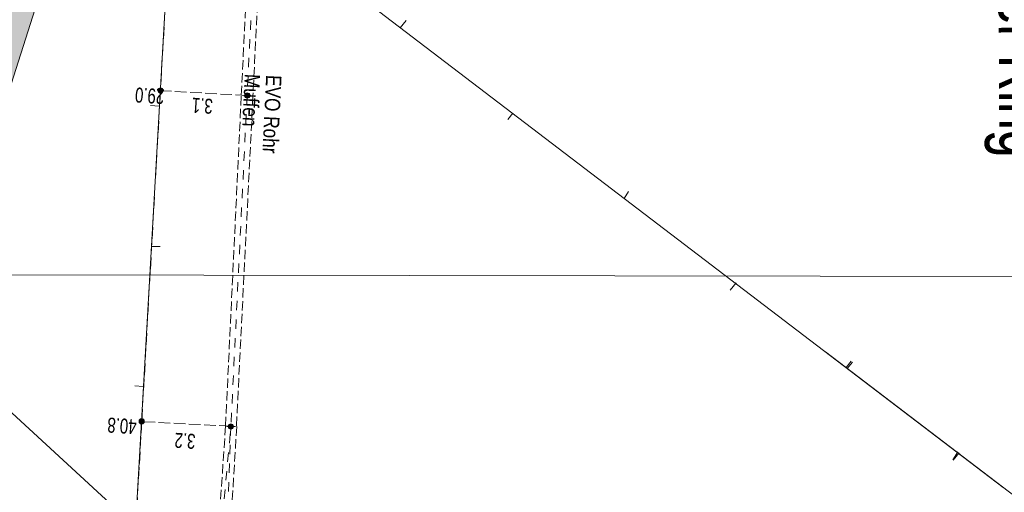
# Model space of a CAD drawing. Header units: metres. Extents: x -740 to 758, y -633 to 854.
# Tile 173 of 256: x -437 to -402, y 232 to 249. Entities that reach past the tile are written whole.
import ezdxf

# ---------------------------------------------------------------- set-up
doc = ezdxf.new("R2010")
doc.units = ezdxf.units.M
doc.header["$MEASUREMENT"] = 0
for name, pattern in [('333_125', [0.4576, 0.3328, -0.1248]), ('333_333', [0.6656, 0.3328, -0.3328]), ('416_125', [0.5408, 0.416, -0.1248])]:
    doc.linetypes.add(name, pattern=pattern)
for name, color, linetype in [('Gis.LOVION', 7, 'Continuous'), ('Grundkarte.LOVION', 7, 'Continuous'), ('Strom.LOVION', 7, 'Continuous'), ('StromBemass.LOVION', 7, 'Continuous'), ('ViewBounds.LOVION', 7, 'Continuous')]:
    doc.layers.add(name, color=color, linetype=linetype)
doc.styles.add('ERSTELLTER_STIL_1', font='arial.ttf')

msp = doc.modelspace()

# ---------------------------------------------------------------- hatches: boundary and pattern name
at = {"layer": 'Grundkarte.LOVION', "linetype": 'Continuous', "lineweight": 18}
msp.add_hatch(color=254, dxfattribs=at).paths.add_polyline_path([(-434.287, 266.321), (-434.73, 267.224), (-433.708, 270.368), (-434.279, 271.376), (-474.338, 284.484), (-475.735, 283.963), (-477.274, 279.142), (-476.782, 278.038), (-477.345, 276.239), (-476.768, 275.172), (-475.22, 274.762), (-478.179, 265.724), (-477.734, 264.497), (-472.411, 262.653), (-471.874, 262.912), (-471.273, 264.626), (-452.797, 258.541), (-452.886, 258.237), (-451.578, 257.862), (-453.066, 253.431), (-452.705, 252.757), (-450.809, 252.115), (-450.427, 251.532), (-445.569, 249.908), (-446.326, 247.676), (-445.755, 246.668), (-438.884, 244.414), (-438.002, 244.766), (-435.285, 253.248), (-435.617, 254.221), (-438.009, 255.11)])
at = {"layer": 'StromBemass.LOVION', "linetype": 'Continuous', "lineweight": 13}
for points in [[(-432.012, 246.314), (-432.005, 246.324), (-431.999, 246.334), (-431.995, 246.345), (-431.992, 246.357), (-431.99, 246.369), (-431.99, 246.38), (-431.992, 246.392), (-431.995, 246.404), (-431.999, 246.415), (-432.005, 246.425), (-432.012, 246.434), (-432.02, 246.443), (-432.029, 246.451), (-432.039, 246.457), (-432.05, 246.462), (-432.061, 246.465), (-432.073, 246.468), (-432.085, 246.468), (-432.096, 246.468), (-432.108, 246.465), (-432.119, 246.462), (-432.13, 246.457), (-432.14, 246.45), (-432.149, 246.443), (-432.157, 246.434), (-432.164, 246.424), (-432.17, 246.414), (-432.174, 246.403), (-432.177, 246.392), (-432.178, 246.38), (-432.178, 246.368), (-432.177, 246.356), (-432.174, 246.345), (-432.169, 246.334), (-432.164, 246.323), (-432.157, 246.314), (-432.149, 246.305), (-432.139, 246.298), (-432.129, 246.291), (-432.119, 246.286), (-432.107, 246.283), (-432.096, 246.281), (-432.084, 246.28), (-432.072, 246.281), (-432.061, 246.283), (-432.049, 246.287), (-432.039, 246.292), (-432.029, 246.298), (-432.02, 246.306)], [(-428.915, 246.135), (-428.908, 246.144), (-428.903, 246.155), (-428.898, 246.166), (-428.895, 246.177), (-428.894, 246.189), (-428.894, 246.201), (-428.895, 246.213), (-428.898, 246.224), (-428.903, 246.235), (-428.909, 246.246), (-428.916, 246.255), (-428.924, 246.264), (-428.933, 246.272), (-428.943, 246.278), (-428.954, 246.283), (-428.965, 246.287), (-428.977, 246.289), (-428.989, 246.29), (-429.001, 246.289), (-429.012, 246.287), (-429.024, 246.283), (-429.035, 246.278), (-429.045, 246.271), (-429.054, 246.264), (-429.062, 246.255), (-429.069, 246.245), (-429.075, 246.235), (-429.079, 246.224), (-429.082, 246.212), (-429.083, 246.2), (-429.083, 246.188), (-429.082, 246.177), (-429.079, 246.165), (-429.074, 246.154), (-429.069, 246.144), (-429.061, 246.134), (-429.053, 246.125), (-429.044, 246.118), (-429.034, 246.111), (-429.023, 246.106), (-429.012, 246.103), (-429, 246.101), (-428.988, 246.1), (-428.976, 246.101), (-428.965, 246.103), (-428.953, 246.107), (-428.943, 246.112), (-428.933, 246.118), (-428.923, 246.126)], [(-432.681, 234.53), (-432.674, 234.539), (-432.668, 234.55), (-432.664, 234.561), (-432.661, 234.572), (-432.66, 234.584), (-432.66, 234.596), (-432.661, 234.608), (-432.664, 234.619), (-432.669, 234.63), (-432.674, 234.641), (-432.681, 234.65), (-432.69, 234.659), (-432.699, 234.666), (-432.709, 234.673), (-432.719, 234.678), (-432.731, 234.681), (-432.742, 234.683), (-432.754, 234.684), (-432.766, 234.683), (-432.778, 234.681), (-432.789, 234.677), (-432.8, 234.672), (-432.81, 234.666), (-432.819, 234.658), (-432.827, 234.65), (-432.834, 234.64), (-432.839, 234.63), (-432.844, 234.619), (-432.847, 234.607), (-432.848, 234.595), (-432.848, 234.584), (-432.846, 234.572), (-432.843, 234.56), (-432.839, 234.549), (-432.833, 234.539), (-432.826, 234.529), (-432.818, 234.521), (-432.809, 234.513), (-432.799, 234.507), (-432.788, 234.502), (-432.777, 234.498), (-432.765, 234.496), (-432.754, 234.495), (-432.742, 234.496), (-432.73, 234.498), (-432.719, 234.502), (-432.708, 234.507), (-432.698, 234.514), (-432.689, 234.521)], [(-429.502, 234.346), (-429.495, 234.356), (-429.489, 234.366), (-429.485, 234.377), (-429.482, 234.389), (-429.481, 234.4), (-429.481, 234.412), (-429.482, 234.424), (-429.485, 234.436), (-429.49, 234.447), (-429.496, 234.457), (-429.503, 234.467), (-429.511, 234.476), (-429.52, 234.483), (-429.53, 234.49), (-429.541, 234.495), (-429.552, 234.498), (-429.564, 234.5), (-429.576, 234.501), (-429.588, 234.5), (-429.599, 234.498), (-429.611, 234.494), (-429.622, 234.489), (-429.632, 234.483), (-429.641, 234.475), (-429.649, 234.466), (-429.656, 234.457), (-429.662, 234.446), (-429.666, 234.435), (-429.669, 234.424), (-429.67, 234.412), (-429.67, 234.4), (-429.669, 234.388), (-429.666, 234.377), (-429.661, 234.365), (-429.656, 234.355), (-429.649, 234.345), (-429.64, 234.337), (-429.631, 234.329), (-429.621, 234.323), (-429.61, 234.318), (-429.599, 234.314), (-429.587, 234.312), (-429.575, 234.311), (-429.563, 234.312), (-429.552, 234.314), (-429.54, 234.318), (-429.53, 234.323), (-429.519, 234.33), (-429.51, 234.337)]]:
    msp.add_hatch(color=7, dxfattribs=at).paths.add_polyline_path(points)

# ---------------------------------------------------------------- linework, layer by layer
at = {"layer": 'Grundkarte.LOVION', "color": 8, "linetype": 'Continuous', "lineweight": 18}
for points in [[(-474.338, 284.484), (-434.279, 271.376), (-433.708, 270.368), (-434.73, 267.224), (-434.287, 266.321), (-438.009, 255.11), (-435.617, 254.221), (-435.285, 253.248), (-438.002, 244.766)], [(-438.295, 276.776), (-430.433, 275.269), (-430.569, 273.335), (-430.768, 269.621), (-432.975, 230.834), (-462.241, 257.795)], [(-432.975, 230.834), (-430.768, 269.621), (-430.433, 275.269)], [(-435.198, 191.899), (-432.975, 230.834), (-430.768, 269.621), (-430.569, 273.335), (-422.992, 272.923), (-399.487, 256.512), (-399.618, 253.928), (-398.398, 253.84), (-399.407, 235.446)], [(-425.865, 272.376), (-426.495, 252.216), (-425.715, 250.283), (-402.049, 232.233)], [(-438.315, 188.107), (-484.604, 230.782), (-493.508, 239.014), (-490.958, 243.165), (-488.04, 249.598), (-485.895, 256.074), (-485.109, 259.52), (-481.24, 259.248), (-462.241, 257.795), (-432.975, 230.834), (-435.198, 191.899)], [(-423.329, 248.861), (-423.541, 248.604)], [(-432.433, 245.843), (-432.135, 245.813)], [(-419.705, 245.343), (-419.52, 245.568)], [(-415.405, 242.779), (-415.558, 242.527)], [(-432.09, 240.822), (-432.415, 240.82)], [(-411.78, 239.261), (-411.569, 239.518)], [(-408.382, 237.061), (-393.915, 226.032), (-354.51, 222.939), (-342.022, 222.476), (-307.504, 221.299), (-307.413, 221.278), (-308.273, 231.893)], [(-407.464, 236.737), (-407.649, 236.512)], [(-407.422, 236.702), (-407.607, 236.477)], [(-432.994, 235.857), (-432.695, 235.827)], [(-403.839, 233.219), (-403.66, 233.503)], [(-403.829, 233.211), (-403.618, 233.468)]]:
    msp.add_lwpolyline(points, dxfattribs=at)
at = {"layer": 'Grundkarte.LOVION', "color": 253, "linetype": 'Continuous', "lineweight": 18}
for points in [[(-438.295, 276.776), (-430.433, 275.269), (-430.569, 273.335), (-430.768, 269.621), (-432.975, 230.834), (-462.241, 257.795)], [(-435.198, 191.899), (-432.975, 230.834), (-430.768, 269.621), (-430.569, 273.335), (-422.992, 272.923), (-399.487, 256.512), (-399.618, 253.928), (-398.398, 253.84), (-399.407, 235.446)], [(-438.315, 188.107), (-484.604, 230.782), (-493.508, 239.014), (-490.958, 243.165), (-488.04, 249.598), (-485.895, 256.074), (-485.109, 259.52), (-481.24, 259.248), (-462.241, 257.795), (-432.975, 230.834), (-435.198, 191.899)]]:
    msp.add_lwpolyline(points, dxfattribs=at)
at = {"layer": 'Strom.LOVION', "color": 7, "linetype": '333_125', "lineweight": 13}
for points in [[(-427.232, 269.73), (-428.2, 258.168), (-428.787, 246.185), (-429.378, 234.393), (-429.764, 234.414), (-429.202, 246.203), (-428.615, 258.186), (-427.634, 269.765)], [(-430.541, 222.56), (-430.188, 228.166), (-429.764, 234.414), (-429.364, 234.409), (-429.765, 227.927), (-430.138, 222.526)]]:
    msp.add_lwpolyline(points, close=True, dxfattribs=at)
at = {"layer": 'Strom.LOVION', "color": 9, "linetype": '333_333', "lineweight": 18}
for points in [[(-427.44, 269.739), (-428.408, 258.177), (-428.994, 246.194), (-429.572, 234.418)], [(-430.118, 228.513), (-429.572, 234.418), (-429.795, 228.382), (-430.333, 222.551), (-431.024, 210.573)]]:
    msp.add_lwpolyline(points, dxfattribs=at)
at = {"layer": 'StromBemass.LOVION', "color": 7, "linetype": '416_125', "lineweight": 13}
for points in [[(-430.423, 275.314), (-431.394, 258.343), (-432.085, 246.365), (-432.751, 234.581), (-433.398, 223.212), (-433.424, 222.722), (-433.463, 222.216), (-434.114, 210.743), (-434.201, 209.361), (-429.802, 209.111), (-421.434, 208.614)], [(-428.994, 246.194), (-432.085, 246.365)], [(-429.572, 234.418), (-432.751, 234.581)]]:
    msp.add_lwpolyline(points, dxfattribs=at)
at = {"layer": 'StromBemass.LOVION', "color": 7, "linetype": 'Continuous', "lineweight": 13}
for centre, radius in [((-432.084, 246.374), 0.0942), ((-428.989, 246.195), 0.0949), ((-432.754, 234.59), 0.0943), ((-429.576, 234.406), 0.095)]:
    msp.add_circle(centre, radius, dxfattribs=at)
at = {"layer": 'ViewBounds.LOVION', "color": 1, "linetype": 'Continuous', "lineweight": 18}
msp.add_lwpolyline([(528.379, 238.399), (527.852, -123.837), (-505.561, -122.336), (-505.035, 239.901)], close=True, dxfattribs=at)

# ---------------------------------------------------------------- texts
at = {"layer": 'Gis.LOVION', "color": 44, "linetype": 'Continuous', "lineweight": 18, "char_height": 1.77843, "attachment_point": 7, "rotation": 270.2458, "style": 'ERSTELLTER_STIL_1'}
for insert in [(-402.784, 258.596), (-402.766, 258.606)]:
    msp.add_mtext('{\\A1;\\W0.71562x;zu Deutscher Ring}', dxfattribs=dict(at, insert=insert))
at = {"layer": 'Strom.LOVION', "color": 1, "linetype": 'Continuous', "lineweight": 18, "char_height": 0.54917, "attachment_point": 7, "rotation": 267.2453, "style": 'ERSTELLTER_STIL_1'}
for s, insert in [('{\\A1;\\W0.79998x;Muffen}', (-429.087, 246.974)), ('{\\A1;\\W0.79998x;EVO Rohr}', (-428.322, 246.935))]:
    msp.add_mtext(s, dxfattribs=dict(at, insert=insert))
at = {"layer": 'StromBemass.LOVION', "color": 7, "linetype": 'Continuous', "lineweight": 13, "char_height": 0.53355, "attachment_point": 7, "style": 'ERSTELLTER_STIL_1'}
for s, insert, rotation in [('{\\A1;\\W0.71558x;29.0}', (-431.933, 246.423), 176.2467), ('{\\A1;\\W0.71558x;3.1}', (-430.204, 246.076), 176.2467), ('{\\A1;\\W0.71558x;40.8}', (-432.92, 234.666), 176.2467), ('{\\A1;\\W0.71558x;3.2}', (-430.821, 234.143), 176.2464)]:
    msp.add_mtext(s, dxfattribs=dict(at, insert=insert, rotation=rotation))

doc.saveas('drawing.dxf')
